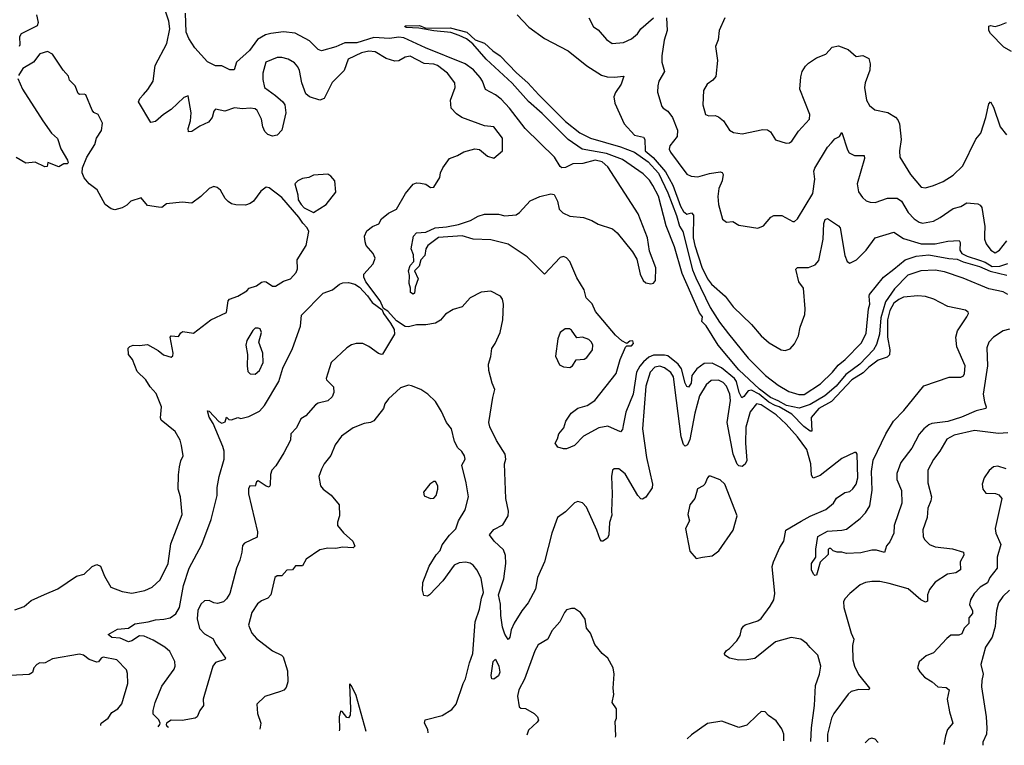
# Model space of a CAD drawing. Extents: x 1954678 to 2060275, y 904822 to 1016299.
# Tile 89 of 256: x 2017747 to 2023973, y 905804 to 910394. Entities that reach past the tile are written whole.
import ezdxf

# ---------------------------------------------------------------- set-up
doc = ezdxf.new("R2010")
doc.units = 0

msp = doc.modelspace()

# ---------------------------------------------------------------- linework, layer by layer
at = {"layer": '0CON20XD'}
for points in [[(2022749.6, 905828.5), (2022752.9, 905915), (2022771.6, 906055), (2022778.6, 906181.4), (2022804.2, 906255), (2022813.1, 906305), (2022792.9, 906375), (2022745, 906422), (2022725, 906447.1), (2022685.4, 906475.4), (2022625, 906485.6), (2022525, 906458.5), (2022395, 906353.2), (2022343.8, 906343.8), (2022293.3, 906343.3), (2022235, 906355.8), (2022206.2, 906375), (2022204.2, 906385), (2022215, 906403.8), (2022234.2, 906415.8), (2022280.8, 906465), (2022301.7, 906498.3), (2022311.3, 906538.7), (2022323, 906557), (2022335, 906566), (2022415, 906592.2), (2022435, 906606.9), (2022492.9, 906685), (2022514.4, 906725), (2022522.2, 906765), (2022504.6, 906935), (2022512.7, 906965), (2022553.7, 907056.3), (2022577.9, 907095), (2022590.8, 907165), (2022689.1, 907220.9), (2022745, 907253.3), (2022844.4, 907295.6), (2022893.3, 907335), (2022911.7, 907368.3), (2022965, 907402.5), (2022995, 907408.8), (2023015, 907426.2), (2023035.6, 907455), (2023046.9, 907495), (2023042, 907645), (2023035, 907656), (2023025, 907656.2), (2022945, 907618.8), (2022808.7, 907511.3), (2022765, 907494.2), (2022753.5, 907513.5), (2022748.5, 907585), (2022724.6, 907675), (2022664.6, 907755), (2022593.5, 907835), (2022530, 907895), (2022435, 907957.2), (2022405, 907963.3), (2022365, 907912.9), (2022337.4, 907817.4), (2022335.2, 907715), (2022344, 907605), (2022335, 907583.1), (2022315, 907567.8), (2022295, 907571.5), (2022282.5, 907582.5), (2022259.1, 907645), (2022220.8, 907845), (2022241.2, 907985), (2022237, 908025), (2022216.8, 908075), (2022195, 908098.1), (2022165, 908113.7), (2022118.4, 908111.6), (2022087.7, 908085), (2022044.7, 908015), (2022015.9, 907904.1), (2021985, 907738.8), (2021969.4, 907705), (2021955, 907696), (2021945, 907706.7), (2021929.3, 907755), (2021899.6, 907985), (2021880, 908135), (2021865, 908162.2), (2021825, 908191.6), (2021795, 908201.2), (2021763.5, 908195), (2021732.9, 908165), (2021706, 908075), (2021685.3, 907805), (2021709.1, 907625), (2021748.5, 907455), (2021746.3, 907433.7), (2021705, 907373.8), (2021685, 907361.2), (2021675, 907363.8), (2021655, 907383.3), (2021575, 907521.4), (2021535, 907552.5), (2021506.2, 907553.8), (2021496.2, 907543.8), (2021489.2, 907505), (2021492.9, 907395), (2021488.5, 907285), (2021490.5, 907259.5), (2021476.4, 907213.6), (2021472.5, 907135), (2021463.8, 907115), (2021435, 907096), (2021425, 907096.2), (2021416.2, 907105), (2021395.6, 907165), (2021329.8, 907309.8), (2021305, 907338.8), (2021275, 907346), (2021255, 907338), (2021198.1, 907281.9), (2021148.1, 907245), (2021110.7, 907145), (2021065.4, 906964.6), (2021020, 906865), (2021007.6, 906792.4), (2020962.5, 906705), (2020921.9, 906655), (2020873, 906577), (2020854.7, 906535), (2020845, 906488), (2020835.6, 906474.4), (2020815, 906508.1), (2020800.5, 906550.5), (2020788.1, 906625), (2020786.3, 906696.3), (2020774.8, 906755), (2020807.3, 906857.3), (2020820.4, 906955), (2020819.1, 907005), (2020805, 907040.5), (2020746.4, 907095), (2020717.5, 907135), (2020745, 907170), (2020800.9, 907199.1), (2020835.4, 907255), (2020838.5, 907285), (2020820, 907365), (2020811.9, 907585), (2020820, 907615), (2020817.5, 907645), (2020761.8, 907731.8), (2020718.9, 907818.9), (2020712.2, 907845), (2020737.5, 908005), (2020752, 908055), (2020734.2, 908095), (2020713.3, 908175), (2020710.6, 908215), (2020725.7, 908264.3), (2020732.5, 908315), (2020754.2, 908345.8), (2020784.3, 908415.7), (2020800.8, 908495), (2020805.8, 908595), (2020800, 908625), (2020786.2, 908645), (2020725, 908676), (2020665, 908670), (2020595.6, 908634.4), (2020545, 908577.5), (2020488.3, 908561.7), (2020438.3, 908531.7), (2020407, 908493), (2020375.9, 908474.1), (2020315, 908464.3), (2020255, 908463.1), (2020205, 908450), (2020185, 908452.1), (2020130, 908490), (2020075, 908550.8), (2020047.2, 908567.2), (2020025.7, 908615), (2019935, 908735.6), (2019922.5, 908765), (2019922.9, 908785), (2019980.8, 908849.2), (2019994, 908885), (2019982.5, 908915), (2019938.1, 908965), (2019930.8, 908989.2), (2019926, 909025), (2019941.2, 909058.8), (2019976.7, 909085), (2020017.8, 909102.2), (2020035.4, 909134.6), (2020079.1, 909170.9), (2020130, 909195), (2020185.9, 909294.1), (2020235, 909353.8), (2020255, 909361.2), (2020280.7, 909360.7), (2020315, 909353.3), (2020345, 909332.5), (2020366.4, 909333.6), (2020403.3, 909395), (2020406.7, 909425), (2020422.3, 909457.7), (2020465, 909516.2), (2020515, 909533.8), (2020555, 909558.8), (2020625, 909577.5), (2020655, 909573.3), (2020705, 909530), (2020745, 909517.5), (2020800, 909565), (2020800, 909645), (2020745, 909716.7), (2020685, 909722.5), (2020543.3, 909775), (2020508.8, 909798.8), (2020474, 909835), (2020470, 909885), (2020500, 909965), (2020497.5, 909995), (2020450.8, 910055), (2020389.2, 910105), (2020365, 910113.3), (2020304.3, 910115.7), (2020215, 910162.2), (2020185, 910157.1), (2020145, 910134.3), (2020118.5, 910131.5), (2020065, 910148.5), (2019995, 910189.6), (2019954.6, 910194.6), (2019908.8, 910185), (2019824.3, 910145), (2019798.3, 910071.7), (2019722.8, 909997.2), (2019672, 909895), (2019645, 909885.7), (2019580, 909905), (2019556, 909925), (2019530, 909995), (2019515, 910072.5), (2019505, 910096.2), (2019485, 910120), (2019444.4, 910144.4), (2019405, 910154.3), (2019375.7, 910154.3), (2019303.8, 910125), (2019283.1, 910055), (2019284.5, 910015), (2019295.6, 909965), (2019364, 909915), (2019410, 909875), (2019423.3, 909855), (2019428.8, 909805), (2019404.2, 909695), (2019375, 909664), (2019345, 909656), (2019315, 909667.5), (2019297.2, 909687.2), (2019284.5, 909715), (2019275.6, 909765), (2019248.3, 909818.3), (2019235, 909828.9), (2019205, 909833.3), (2019155, 909830), (2019104.2, 909835.8), (2019044.2, 909815.8), (2018985, 909827.1), (2018974.7, 909815), (2018964.5, 909775.5), (2018941.2, 909745), (2018885, 909720.5), (2018835, 909685.6), (2018815, 909684.2), (2018811.8, 909705), (2018826.8, 909755), (2018831.9, 909805), (2018812.5, 909912.5), (2018785, 909902), (2018705.3, 909824.7), (2018655, 909794), (2018605, 909748.8), (2018575, 909743.3), (2018497.5, 909875), (2018505.8, 909895), (2018529.3, 909920.7), (2018557.6, 909952.4), (2018590, 910005), (2018603.1, 910105), (2018676.2, 910243.8), (2018695.7, 910335), (2018689.4, 910385), (2018645.8, 910515)], [(2017852.8, 910425), (2017863.3, 910375), (2017857.9, 910355), (2017756.5, 910305), (2017746.4, 910285), (2017747.7, 910235), (2017742.9, 910225)], [(2024005, 908436.5), (2023965, 908426.4), (2023905, 908385.4), (2023875, 908354.3), (2023861.5, 908318.5), (2023866.5, 908205), (2023839, 908025), (2023846.7, 907976.7), (2023858.6, 907945), (2023856, 907935), (2023795, 907920.3), (2023701.2, 907878.8), (2023615, 907851.3), (2023515, 907839.2), (2023495, 907830.7), (2023463.2, 907805), (2023435, 907771.5), (2023387, 907683), (2023317.8, 907592.2), (2023293.1, 907523.1), (2023293.9, 907485), (2023323.2, 907415), (2023325.4, 907335.4), (2023276.9, 907195), (2023274, 907145), (2023248.3, 907091.7), (2023226.7, 907065), (2023216.1, 907023.9), (2023165, 907038), (2023135, 907039.2), (2023065, 907022), (2022975, 907016.7), (2022945, 907026.2), (2022915, 907026.7), (2022890, 907035), (2022875, 907050), (2022865, 907050), (2022858.3, 907041.7), (2022858.3, 907011.7), (2022808.3, 906961.7), (2022785, 906881.2), (2022775, 906878.8), (2022765.8, 906885.8), (2022754, 906915), (2022754, 906955), (2022781.2, 906995), (2022780, 907045), (2022792.5, 907125), (2022855, 907159.6), (2022945, 907164.1), (2022975, 907171.8), (2023060.7, 907239.3), (2023094.8, 907275.2), (2023121.3, 907318.7), (2023137.1, 907417.1), (2023132.6, 907535), (2023143.2, 907606.8), (2023222.7, 907775), (2023272.9, 907855), (2023337.9, 907922.1), (2023462.8, 908077.2), (2023625, 908131.8), (2023697.8, 908132.2), (2023715, 908141.4), (2023721.2, 908155), (2023725.3, 908205), (2023671.4, 908325), (2023665.7, 908385), (2023675.8, 908425), (2023736.7, 908515), (2023746, 908535), (2023744.1, 908544.1), (2023726.3, 908556.3), (2023615, 908580.5), (2023567.5, 908605), (2023526.5, 908626.5), (2023475, 908643.6), (2023425, 908647.3), (2023335, 908638.8), (2023305, 908624.7), (2023275, 908600.2), (2023248.9, 908555), (2023234.9, 908495), (2023233.8, 908385), (2023249.2, 908305), (2023246, 908274), (2023231.7, 908258.3), (2023175, 908240), (2023115, 908195.3), (2023080.7, 908159.3), (2023008.2, 908115), (2022880.8, 907979.2), (2022799.6, 907935), (2022752.3, 907877.7), (2022755, 907791.2), (2022745, 907791.1), (2022705, 907820.8), (2022629.3, 907899.3), (2022549.5, 907945), (2022523.4, 907953.4), (2022483.8, 907973.8), (2022422.4, 908025), (2022375, 908050.6), (2022353.2, 908046.8), (2022325, 908009.6), (2022312.1, 908002.1), (2022295.4, 908035.4), (2022278.9, 908105), (2022266.1, 908125), (2022185, 908191.5), (2022125, 908222.2), (2022075, 908220), (2022028.4, 908185), (2021996.2, 908143.8), (2021992.2, 908095), (2021975, 908068.5), (2021965, 908074.4), (2021955, 908094.4), (2021931.5, 908185), (2021911.4, 908215), (2021845, 908267.3), (2021825, 908272.3), (2021755, 908270.9), (2021725, 908258.5), (2021690.6, 908229.4), (2021667.2, 908202.9), (2021646.6, 908165), (2021625.7, 908025), (2021579.3, 907910.7), (2021563.3, 907826.7), (2021558, 907802), (2021545, 907786), (2021465, 907821.8), (2021408.1, 907811.9), (2021310.9, 907759.1), (2021255, 907700), (2021205, 907680), (2021185, 907679.2), (2021150.5, 907690.5), (2021132.5, 907715), (2021147.7, 907742.3), (2021156.2, 907775), (2021188.3, 907811.7), (2021200.8, 907855), (2021234.2, 907905), (2021275, 907935.7), (2021335, 907953.3), (2021383.9, 907986.1), (2021518.9, 908155), (2021544, 908245), (2021577.3, 908322.7), (2021585, 908330), (2021615, 908331.5), (2021628.1, 908345), (2021622.7, 908362.7), (2021605, 908360.6), (2021585, 908346.2), (2021555, 908361.9), (2021515, 908398.9), (2021387.2, 908547.2), (2021365.9, 908595.9), (2021329.3, 908635), (2021315.3, 908685), (2021270.6, 908760.6), (2021226.2, 908865), (2021205, 908888.5), (2021185, 908895.5), (2021165, 908890), (2021065, 908783.3), (2020955, 908894.5), (2020835, 908974.2), (2020725, 909000.5), (2020615, 909006.5), (2020545, 909027.5), (2020395, 909015.4), (2020327.1, 908965), (2020314.3, 908945), (2020308.6, 908901.4), (2020283.3, 908875), (2020272, 908835), (2020244.2, 908805), (2020265.6, 908755), (2020248.2, 908701.8), (2020244, 908665), (2020235, 908657.5), (2020218.3, 908668.3), (2020218.6, 908695), (2020208.5, 908725), (2020211.4, 908775), (2020204.5, 908805), (2020215, 908838), (2020239.2, 908865), (2020236.9, 908906.9), (2020221.2, 908945), (2020237.5, 909025), (2020256.7, 909045), (2020315, 909050.5), (2020373.4, 909076.6), (2020445, 909083.3), (2020521.2, 909098.8), (2020596.3, 909123.7), (2020645, 909150.4), (2020685, 909163.5), (2020775, 909163.6), (2020815, 909152.7), (2020885, 909160), (2020907.9, 909175), (2020975, 909248.6), (2021035, 909275.6), (2021105, 909292), (2021127.3, 909287.3), (2021147.5, 909245), (2021158.9, 909195), (2021181.4, 909171.4), (2021225, 909151.1), (2021312.4, 909142.4), (2021365, 909124.2), (2021405, 909100), (2021495, 909070.6), (2021525, 909045.8), (2021622, 908925), (2021649.3, 908879.3), (2021669.2, 908785), (2021690, 908745), (2021705, 908730), (2021737.5, 908722.5), (2021755, 908726.2), (2021767.5, 908745), (2021769.6, 908825), (2021730, 908930), (2021717.3, 909015), (2021658, 909165), (2021465, 909462.7), (2021429.6, 909495), (2021384.8, 909505.2), (2021306.6, 909483.4), (2021245, 909482.2), (2021198, 909458), (2021175, 909457.5), (2021164.6, 909464.6), (2021128.1, 909525), (2020943.8, 909705), (2020844.7, 909835), (2020790.4, 909890.4), (2020755, 909918.3), (2020691.2, 909951.2), (2020672.6, 910005), (2020658.3, 910028.3), (2020616, 910076), (2020564.4, 910114.4), (2020312.2, 910215), (2020175, 910280), (2020145, 910282.5), (2020085, 910275.3), (2019985, 910282), (2019877.5, 910247.5), (2019802.6, 910247.4), (2019745, 910222), (2019655, 910195.7), (2019635, 910204.2), (2019579, 910259), (2019488, 910308), (2019415, 910317.5), (2019335, 910307.2), (2019301.7, 910298.3), (2019250.9, 910269.1), (2019200.2, 910199.8), (2019117.8, 910125), (2019103.2, 910076.8), (2019075, 910075.6), (2019025, 910102), (2018985, 910101.2), (2018935, 910126.7), (2018854, 910215), (2018816.9, 910275), (2018800.4, 910315), (2018794.2, 910434.2)], [(2020892.9, 910425), (2020966.9, 910346.9), (2021065.4, 910275.4), (2021215, 910196.7), (2021331.8, 910101.8), (2021425, 910041.8), (2021462.2, 910032.2), (2021505, 910030), (2021567.5, 910037.5), (2021550.4, 909985), (2021514, 909934), (2021503.6, 909905), (2021510, 909865), (2021569.3, 909735), (2021635, 909663.5), (2021691.5, 909651.5), (2021699.6, 909635), (2021701.8, 909565), (2021752.5, 909522.5), (2021831, 909431), (2021876.2, 909346.2), (2021924.1, 909215), (2021945, 909180.9), (2021964.7, 909164.7), (2021995, 909171.5), (2022008.1, 909158.1), (2022005.9, 909015), (2022014.8, 908965), (2022059.3, 908829.3), (2022095, 908755.4), (2022121.9, 908721.9), (2022207.1, 908645), (2022257.3, 908577.3), (2022374.8, 908464.8), (2022435, 908393.8), (2022485, 908349.3), (2022562.5, 908305), (2022587.9, 908302.1), (2022617.9, 908312.1), (2022647, 908343), (2022671.2, 908395), (2022681.7, 908448.3), (2022711.2, 908528.8), (2022714.1, 908564.1), (2022702, 908695), (2022674.2, 908735), (2022654.2, 908815), (2022665, 908825.7), (2022735, 908825.6), (2022777.6, 908842.4), (2022799.1, 908870.9), (2022828.2, 909005), (2022831.3, 909105), (2022840.8, 909129.2), (2022855, 909136.9), (2022925, 909090.8), (2022935, 909078), (2022965, 908902.5), (2022978.8, 908865), (2022995, 908853.3), (2023038.8, 908875), (2023100, 908935), (2023155, 909014.4), (2023275, 909049.5), (2023335, 909009.2), (2023446.2, 908976.2), (2023535, 908976.5), (2023615, 908992.2), (2023686.4, 908996.4), (2023693.7, 908983.7), (2023691.2, 908935), (2023705, 908915.3), (2023737.5, 908897.5), (2023816.4, 908873.6), (2023850.8, 908860.8), (2023895, 908833.6), (2023944.9, 908835.1), (2023995, 908852.1)], [(2021345.7, 910405), (2021375, 910348.8), (2021405, 910330), (2021457.8, 910267.8), (2021492.4, 910242.4), (2021565, 910250), (2021615, 910273.6), (2021652.5, 910305), (2021675, 910336.7), (2021755, 910405.7)], [(2021836.5, 910406.5), (2021840.9, 910325), (2021820.9, 910265), (2021806.9, 910165), (2021808.1, 910125), (2021823.1, 910065), (2021788.6, 910005), (2021780.8, 909975), (2021780, 909935), (2021808, 909845), (2021815, 909834), (2021845.7, 909815.7), (2021875, 909776), (2021906.9, 909695), (2021904, 909655), (2021857.5, 909595), (2021853.3, 909575), (2021861.9, 909555), (2021910.2, 909490.2), (2021965, 909416), (2021993.6, 909403.6), (2022035, 909400), (2022109.2, 909420.8), (2022175, 909431.4), (2022187.8, 909427.8), (2022194.2, 909415), (2022188.9, 909375), (2022166.9, 909325), (2022160.6, 909275), (2022165.6, 909225), (2022191.7, 909131.7), (2022215, 909113.3), (2022255, 909116.7), (2022293.9, 909093.9), (2022415, 909074.2), (2022449.5, 909090.5), (2022495.8, 909144.2), (2022515, 909155.7), (2022565, 909155.7), (2022635, 909117.5), (2022645, 909118), (2022665, 909134), (2022761.5, 909295), (2022773.9, 909385), (2022768.2, 909435), (2022773.9, 909455), (2022855, 909588), (2022879.2, 909615), (2022900.4, 909639.6), (2022931.2, 909655), (2022945, 909680), (2022980.5, 909570.5), (2022992.4, 909552.4), (2023025, 909535.4), (2023086.7, 909535), (2023088.1, 909515), (2023042.7, 909355), (2023051.1, 909305), (2023075, 909268.6), (2023098.9, 909248.9), (2023125, 909238.6), (2023155, 909236.9), (2023235, 909265.6), (2023295, 909265.4), (2023323.6, 909245), (2023365.5, 909175), (2023403.3, 909135), (2023435, 909112.7), (2023455, 909107.3), (2023525, 909119.1), (2023568.1, 909141.9), (2023649.8, 909200.2), (2023697.7, 909212.3), (2023735, 909234.7), (2023805, 909228.4), (2023820.4, 909220.4), (2023831.1, 909205), (2023850, 909085), (2023848.1, 909031.9), (2023847.1, 909005), (2023857.1, 908975), (2023886.7, 908935), (2023915, 908919.2), (2023942.7, 908935), (2023989.1, 908995)], [(2022205.6, 910405), (2022170, 910325), (2022163.2, 910266.8), (2022145.9, 910224.1), (2022159.2, 910135), (2022149.4, 910035), (2022129.4, 910010.6), (2022094.2, 909985), (2022070, 909945), (2022066.9, 909855), (2022083.8, 909795), (2022105, 909785.8), (2022145, 909787.1), (2022165, 909778.6), (2022196, 909755), (2022235.7, 909695.7), (2022259.5, 909679.5), (2022315, 909672.5), (2022445, 909699.2), (2022475, 909698), (2022493.8, 909685), (2022525, 909633.8), (2022592.7, 909612.7), (2022615, 909614), (2022628.8, 909625), (2022670.9, 909689.1), (2022740, 909765), (2022742, 909795), (2022680.4, 909955), (2022685, 910032.5), (2022695, 910065.8), (2022715, 910099.2), (2022735, 910119.2), (2022785, 910153.1), (2022844, 910175), (2022885, 910219.2), (2022925, 910228), (2022985, 910204.3), (2023035, 910161.2), (2023077.7, 910167.7), (2023115, 910148.8), (2023124.4, 910115), (2023123.3, 910075), (2023093.3, 909995), (2023089.4, 909965), (2023100.8, 909885), (2023120.9, 909850.9), (2023152.9, 909822.9), (2023237.1, 909807.1), (2023285, 909777.1), (2023299.5, 909759.5), (2023310.5, 909735), (2023321.5, 909635), (2023310, 909565), (2023312, 909525), (2023379.4, 909415), (2023446.2, 909335), (2023475, 909330.6), (2023525, 909345.6), (2023585, 909370), (2023650.2, 909409.8), (2023710.5, 909469.5), (2023792.4, 909637.6), (2023823.3, 909676.7), (2023856.8, 909775), (2023875, 909862.5), (2023885, 909873.3), (2023905, 909840), (2023945.5, 909715), (2023985.9, 909665.9)], [(2024017.5, 910192.5), (2023970.5, 910220.5), (2023885, 910306.7), (2023874.2, 910325), (2023875, 910352.5), (2023885, 910356.2), (2023915, 910351.4), (2023945, 910358.1), (2023986, 910375)], [(2023995.8, 908655.8), (2023965, 908673.3), (2023875, 908690.6), (2023711.5, 908758.5), (2023595, 908798.9), (2023535, 908809.5), (2023443.8, 908806.2), (2023362.5, 908777.5), (2023278.2, 908691.8), (2023221.7, 908608.3), (2023192.1, 908507.9), (2023184.3, 908405), (2023165, 908338.5), (2023145, 908305.3), (2023060, 908215), (2022970.9, 908149.1), (2022909.6, 908075), (2022838, 908015), (2022745, 907959.4), (2022675, 907937.2), (2022595, 907952.7), (2022543.4, 907983.4), (2022493.8, 908005), (2022425, 908057.6), (2022295, 908178.4), (2022163.2, 908335), (2022087.4, 908457.4), (2022059.6, 908485), (2022063.5, 908515), (2022045, 908540.5), (2021935, 908788.5), (2021886.3, 908956.3), (2021835, 909089.4), (2021786.8, 909276.8), (2021751.2, 909345), (2021729.5, 909379.5), (2021689.3, 909419.3), (2021559.2, 909509.2), (2021457.9, 909547.9), (2021303.3, 909575), (2021215.6, 909635), (2021050.1, 909800.1), (2020965, 909875.6), (2020861.6, 909991.6), (2020695.7, 910145), (2020611.8, 910241.8), (2020572.6, 910272.6), (2020526.5, 910293.5), (2020472.4, 910312.4), (2020365, 910322.9), (2020270.7, 910340.7), (2020190, 910345), (2020181.7, 910351.7), (2020184.1, 910355.9), (2020275, 910357.1), (2020315, 910340), (2020468.6, 910341.4), (2020574, 910315), (2020626.4, 910266.4), (2020685, 910245.3), (2020737.6, 910197.6), (2020785, 910165.3), (2020888.5, 910058.5), (2020960.7, 909995), (2021028.8, 909918.8), (2021198.9, 909748.9), (2021289, 909679), (2021355, 909645.2), (2021545, 909589.5), (2021635, 909555.5), (2021720.9, 909495), (2021785, 909422.5), (2021845, 909298.2), (2021900.4, 909155), (2021918.7, 909088.7), (2021939.2, 909055), (2022002, 908812), (2022021.5, 908761.5), (2022112.9, 908572.9), (2022171.4, 908481.4), (2022227.7, 908407.7), (2022352.4, 908252.4), (2022462.5, 908142.5), (2022542.3, 908082.3), (2022611, 908041), (2022673, 908023), (2022707, 908023), (2022810.3, 908089.7), (2022886, 908164), (2022921.7, 908208.3), (2022965.8, 908244.2), (2023070.6, 908349.4), (2023100, 908410), (2023113.5, 908565), (2023122.3, 908595), (2023117.1, 908645), (2023121, 908655), (2023208.2, 908765), (2023275, 908815.9), (2023344.8, 908875.2), (2023415, 908897.8), (2023495, 908906.2), (2023622.9, 908882.9), (2023675, 908879.6), (2023712.9, 908862.9), (2023815, 908833.5), (2023882.9, 908802.9), (2023988.6, 908778.6)], [(2017715, 906660.8), (2017775, 906681.2), (2017820.3, 906719.7), (2017903, 906757), (2017987, 906793), (2018105, 906873.3), (2018155, 906886.7), (2018205.9, 906934.1), (2018235, 906948.8), (2018257, 906937), (2018281.9, 906875), (2018323.8, 906805), (2018395, 906776.2), (2018455, 906765.8), (2018537, 906783), (2018585, 906804.3), (2018635, 906851.2), (2018685.5, 906955), (2018702.2, 907077.8), (2018774.4, 907265), (2018762.9, 907375), (2018749.2, 907425), (2018750, 907515), (2018757.5, 907565), (2018765.9, 907604.1), (2018781.2, 907635), (2018770.3, 907700.3), (2018761.2, 907735), (2018729.3, 907789.3), (2018640.3, 907860.3), (2018636.2, 907875), (2018644, 907945), (2018609.1, 908029.1), (2018571.2, 908071.2), (2018544, 908115), (2018489.1, 908169.1), (2018459.2, 908245), (2018435, 908276.7), (2018433.1, 908316.9), (2018442.5, 908327.5), (2018463.9, 908336.1), (2018505, 908332.5), (2018555, 908340), (2018622.1, 908302.1), (2018655, 908274.4), (2018705, 908260), (2018715, 908267.5), (2018718.1, 908285), (2018698.8, 908385), (2018705, 908393.3), (2018750, 908390), (2018766.1, 908413.9), (2018779.3, 908420.7), (2018845, 908410), (2018955, 908495.7), (2019055, 908542.5), (2019064, 908615), (2019072.5, 908625), (2019125, 908644), (2019182.3, 908677.7), (2019197.5, 908695), (2019245, 908710), (2019275, 908733.3), (2019292.3, 908737.7), (2019305.7, 908735.7), (2019345, 908707.5), (2019365, 908707.5), (2019415, 908740), (2019460, 908755), (2019495.7, 908795), (2019502.7, 908817.3), (2019500.8, 908875), (2019558.6, 908965), (2019574.7, 909055), (2019565, 909078), (2019536.5, 909106.5), (2019511.9, 909145), (2019405, 909268.8), (2019325, 909330), (2019305, 909334), (2019271.3, 909308.7), (2019226, 909245), (2019205, 909232), (2019175, 909221.4), (2019112.7, 909222.7), (2019085, 909230), (2019064.2, 909244.2), (2019045, 909262.5), (2019015.9, 909315.9), (2018995, 909333.3), (2018975, 909338.8), (2018945, 909326.7), (2018892.5, 909275), (2018835, 909234.2), (2018775, 909238.8), (2018675, 909230), (2018645, 909206.7), (2018625, 909208), (2018555, 909217.5), (2018515, 909267.5), (2018450, 909245), (2018425, 909220), (2018395, 909203.8), (2018348.8, 909191.2), (2018325, 909196.9), (2018287.1, 909225), (2018236.9, 909316.9), (2018185, 909355.8), (2018155, 909394), (2018142.5, 909425), (2018144.3, 909455.7), (2018171.4, 909525), (2018222.5, 909605), (2018232, 909645), (2018265, 909692.5), (2018269.7, 909739.7), (2018243, 909793), (2018215, 909807.5), (2018205, 909822.5), (2018165, 909917.5), (2018155, 909923.3), (2018125, 909920), (2018117, 909927), (2018096.7, 909975), (2018061.7, 910011.7), (2018055.8, 910035.8), (2018022, 910075), (2017954, 910175), (2017921.7, 910191.7), (2017875, 910178.1), (2017834.6, 910125.4), (2017765.7, 910085), (2017738.7, 910041.3)], [(2017735, 910022.5), (2017764.3, 909955), (2017893.9, 909753.9), (2017946.9, 909675), (2017985, 909642.5), (2018007.2, 909577.2), (2018050, 909505), (2018052.5, 909487.5), (2018047, 909483), (2018025, 909482.5), (2017995, 909462.5), (2017925, 909490), (2017920, 909465), (2017905, 909463.8), (2017845, 909492), (2017786, 909486), (2017725, 909521.2)], [(2019605, 909173.8), (2019683.8, 909225), (2019745, 909302.5), (2019738.8, 909375), (2019713.3, 909405), (2019695.8, 909415.8), (2019605, 909410), (2019575, 909396.2), (2019535, 909388.8), (2019505, 909373.8), (2019486.2, 909355), (2019506, 909286), (2019508.6, 909255), (2019525.8, 909225), (2019545, 909203.3), (2019605, 909173.8)], [(2018621.6, 905921.2), (2018633.6, 905935), (2018635.5, 905945), (2018626.5, 905965), (2018590.5, 906000.5), (2018590, 906025), (2018603.5, 906075), (2018645, 906178.8), (2018724.5, 906285), (2018729.6, 906305), (2018727.1, 906335), (2018696.6, 906396.6), (2018665, 906425.7), (2018590, 906470), (2018533.7, 906493.7), (2018505, 906497.1), (2018455.8, 906464.2), (2018435, 906459.1), (2018381.7, 906481.7), (2018330, 906485), (2018306.7, 906505), (2018365, 906539.4), (2018435, 906546), (2018475, 906572.7), (2018560, 906585), (2018605, 906597.8), (2018658.7, 906601.3), (2018698.6, 906611.4), (2018733.1, 906635), (2018757.5, 906675), (2018782.9, 906815), (2018817.9, 906925), (2018898.9, 907075), (2018956.6, 907233.4), (2018996.4, 907385), (2018995.9, 907435), (2019008.1, 907505), (2019039.2, 907615), (2019040, 907665), (2019031.8, 907695), (2018970.6, 907840.6), (2018945, 907878.8), (2018935, 907920), (2018945, 907916.7), (2019005, 907852.5), (2019025, 907842.5), (2019045, 907850), (2019055, 907880), (2019070, 907865), (2019085, 907862.5), (2019125, 907877.5), (2019145, 907872), (2019195, 907882.9), (2019262.2, 907917.8), (2019295, 907953.6), (2019385.3, 908105), (2019411.4, 908188.6), (2019472.4, 908315), (2019521.5, 908455), (2019528.6, 908525), (2019665, 908664.3), (2019724.6, 908685.4), (2019769.6, 908720.4), (2019790.6, 908729.4), (2019825, 908732.2), (2019865, 908720.5), (2019895, 908700.9), (2019946.8, 908646.8), (2019975.8, 908605), (2020038, 908558), (2020047.2, 908535), (2020090.5, 908475), (2020115.3, 908435), (2020116.5, 908405), (2020040.9, 908279.1), (2020035, 908275.8), (2020015, 908283.1), (2019955, 908326), (2019915.6, 908345.6), (2019875, 908346.5), (2019845, 908338.2), (2019815, 908318.2), (2019717.1, 908225), (2019684.2, 908125), (2019686.7, 908115), (2019730.5, 908070.5), (2019732.9, 908035), (2019721.7, 908008.3), (2019695, 907982.9), (2019635, 907967.3), (2019616.7, 907956.7), (2019555, 907888), (2019525, 907870), (2019496.9, 907813.1), (2019461.9, 907775), (2019458.9, 907735), (2019416.5, 907653.5), (2019367.2, 907572.8), (2019340, 907545), (2019333, 907517), (2019331.2, 907448.8), (2019325, 907437.5), (2019305, 907443.8), (2019255, 907477.5), (2019245, 907470), (2019235, 907442.5), (2019202.5, 907445), (2019194.1, 907425.9), (2019194.5, 907395), (2019250.8, 907155), (2019249.2, 907120.8), (2019168.1, 907081.9), (2019155, 907067.5), (2019152.1, 907025), (2019138.5, 906975), (2019116.7, 906925), (2019074.7, 906765.3), (2019055, 906731.1), (2019035, 906712.3), (2018998.1, 906701.9), (2018975.3, 906705.3), (2018945, 906720.3), (2018915, 906716.9), (2018892.2, 906697.8), (2018872.3, 906657.7), (2018868.5, 906605), (2018882.8, 906542.8), (2018915, 906508.5), (2018968.8, 906478.8), (2018988.9, 906438.9), (2019047.5, 906355), (2019043.9, 906346.1), (2018985, 906328.6), (2018967.3, 906305), (2018915.6, 906125), (2018907.1, 906095), (2018909.2, 906055), (2018885.7, 906024.3), (2018868.8, 905985), (2018856, 905975), (2018775, 905961.8), (2018705, 905964), (2018676, 905945), (2018671.9, 905935), (2018676.2, 905925), (2018688.5, 905919.7)], [(2019235, 908151.4), (2019262.5, 908175), (2019285.8, 908225.8), (2019283.3, 908285), (2019258.8, 908355), (2019276.2, 908415), (2019268, 908438), (2019255, 908443.3), (2019235, 908442.5), (2019221.2, 908428.8), (2019182, 908365), (2019176, 908335), (2019186.7, 908275), (2019184.2, 908205), (2019189.5, 908169.5), (2019204.5, 908154.5), (2019235, 908151.4)], [(2021225, 908193.8), (2021241.2, 908205), (2021265, 908242.5), (2021315, 908245.8), (2021333.2, 908256.8), (2021368.1, 908305), (2021371.1, 908335), (2021362.5, 908355), (2021345, 908371.4), (2021305, 908385.7), (2021270.5, 908380.5), (2021235, 908430.8), (2021222.3, 908437.7), (2021195, 908439.2), (2021165, 908416.2), (2021149.2, 908375), (2021133.8, 908265), (2021160, 908210), (2021185, 908198), (2021225, 908193.8)], [(2020329.3, 905882.8), (2020327.8, 905905), (2020306, 905945), (2020311.2, 905965), (2020417.3, 905992.7), (2020479.5, 906030.5), (2020506.3, 906063.7), (2020551.5, 906195), (2020566.2, 906225), (2020590.7, 906325), (2020612.7, 906385), (2020626.2, 906585), (2020654.6, 906665), (2020666.7, 906735), (2020679.6, 906770.4), (2020665, 906860.6), (2020637.1, 906915), (2020614.3, 906944.3), (2020595.5, 906955.5), (2020565, 906962.5), (2020525, 906957.5), (2020495, 906943.8), (2020422.5, 906845), (2020338.8, 906755), (2020325, 906748), (2020302.5, 906752.5), (2020293.8, 906785), (2020296.2, 906833.8), (2020335, 906936.7), (2020380.7, 907009.3), (2020405, 907035.8), (2020417.6, 907072.4), (2020465, 907134.3), (2020505, 907172.5), (2020522.2, 907225), (2020562.5, 907292.5), (2020584.2, 907375), (2020570, 907465), (2020541.6, 907575), (2020563.5, 907615), (2020559.7, 907635), (2020542.4, 907662.4), (2020518.2, 907685), (2020496.4, 907725), (2020476.5, 907805), (2020445.7, 907845), (2020414.3, 907915), (2020375, 907978), (2020326.7, 908025), (2020283.3, 908055), (2020225, 908078.8), (2020205, 908081.2), (2020155, 908064.2), (2020078, 907995), (2020056.2, 907965), (2020046.2, 907935), (2019985, 907856.9), (2019965, 907845.7), (2019925, 907839.2), (2019855, 907812.9), (2019781.1, 907758.9), (2019741.4, 907705), (2019715, 907636.2), (2019672.5, 907585), (2019655, 907550), (2019638.6, 907505), (2019649.4, 907445), (2019665, 907424.2), (2019715.7, 907385.7), (2019766.2, 907325), (2019768.8, 907255), (2019756, 907215), (2019756, 907195), (2019795, 907148), (2019853.8, 907095), (2019866.2, 907063.8), (2019855, 907053.3), (2019787, 907057), (2019745, 907050), (2019695, 907051.4), (2019645, 907040.8), (2019558.2, 906981.8), (2019535, 906940), (2019490.5, 906939.5), (2019472.5, 906915), (2019435, 906911.2), (2019404, 906876), (2019375, 906875.8), (2019360, 906865), (2019335, 906756.2), (2019315, 906734), (2019275, 906718.6), (2019250.9, 906699.1), (2019214.5, 906645), (2019194.5, 906565), (2019215, 906513.8), (2019245, 906480), (2019345, 906401.2), (2019401.2, 906375), (2019413, 906363), (2019439.2, 906275), (2019442.3, 906205), (2019430.9, 906169.1), (2019416.6, 906153.4), (2019396.2, 906143.8), (2019297.6, 906112.4), (2019246.2, 906065), (2019250.8, 906005), (2019272.5, 905945), (2019266.2, 905906.7)], [(2023995, 907781.5), (2023935, 907776), (2023785, 907795.8), (2023655, 907765.4), (2023608.9, 907741.1), (2023564.6, 907665.4), (2023525, 907612), (2023489.2, 907545), (2023490, 907465), (2023512.2, 907375), (2023508.9, 907351.1), (2023488.9, 907305), (2023484.1, 907244.1), (2023457.7, 907167.7), (2023459.2, 907125), (2023468.6, 907105), (2023500, 907075), (2023535, 907060), (2023645, 907047.3), (2023715, 907026.2), (2023716.1, 907006.1), (2023693.3, 906965), (2023695, 906913.3), (2023666.7, 906895), (2023613.8, 906886.2), (2023534.4, 906835), (2023499.5, 906790.5), (2023487.7, 906755), (2023487.1, 906715), (2023475, 906708.9), (2023445, 906724.5), (2023365, 906792.9), (2023245, 906827.5), (2023185, 906840.9), (2023135, 906840.5), (2023095, 906834.5), (2023061.9, 906818.1), (2022995, 906764), (2022966.6, 906733.4), (2022956.6, 906713.4), (2022958.8, 906675), (2023003.8, 906513.8), (2023021.5, 906475), (2023011.8, 906435), (2023015.3, 906345), (2023024.6, 906305), (2023051.7, 906251.7), (2023120, 906165), (2023115, 906154.2), (2023052.1, 906157.9), (2023005, 906144.3), (2022985, 906128.6), (2022894.3, 906005.7), (2022880.6, 905975), (2022855.3, 905875), (2022854.7, 905826.2)], [(2023985, 907552), (2023930.7, 907569.3), (2023905, 907566.2), (2023877, 907543), (2023844.3, 907495.7), (2023832, 907455), (2023836.2, 907425), (2023855, 907400), (2023917, 907397), (2023937.9, 907387.9), (2023957.5, 907365), (2023915.5, 907175), (2023919.5, 907145), (2023950.3, 907075), (2023926.9, 906995), (2023928.5, 906925), (2023882, 906865), (2023867.3, 906832.7), (2023819.4, 906805), (2023783.1, 906765), (2023758.6, 906725), (2023753.1, 906695), (2023771.2, 906655), (2023772.1, 906637.9), (2023748.6, 906611.4), (2023747.8, 906575), (2023718.9, 906545), (2023705, 906510), (2023685, 906500.5), (2023635, 906500.8), (2023609.3, 906480.7), (2023525, 906388), (2023479.3, 906370.7), (2023435, 906332.5), (2023423.3, 906295), (2023439.3, 906269.3), (2023467.5, 906235), (2023515.9, 906205.9), (2023552.5, 906175), (2023605, 906170), (2023623.8, 906155), (2023612.2, 906095), (2023625.6, 906015), (2023647.5, 905945), (2023612.5, 905905), (2023601.4, 905865), (2023590.9, 905809.6)], [(2022025, 906986.7), (2022065, 906994), (2022125, 907001.9), (2022167.1, 907035), (2022257.3, 907165), (2022283.1, 907255), (2022205, 907455.6), (2022175, 907483.3), (2022115, 907506.7), (2022105, 907506.7), (2022095, 907496.7), (2022078, 907455), (2022068, 907445), (2022033.5, 907426.5), (2022015.7, 907365), (2021984.4, 907325), (2021972.5, 907265), (2021982, 907225), (2021955.8, 907175), (2021985, 907032.5), (2022025, 906986.7)], [(2020345, 907366.2), (2020365, 907368), (2020380.8, 907385), (2020390.8, 907425), (2020390.8, 907445), (2020375, 907473.3), (2020365, 907473.3), (2020340, 907455), (2020300, 907405), (2020305, 907382.5), (2020345, 907366.2)], [(2024005.8, 906785), (2023963.4, 906745), (2023936.2, 906705), (2023923.1, 906656.9), (2023919.9, 906610.1), (2023914.6, 906555), (2023895, 906488), (2023853.5, 906425), (2023824.5, 906315.5), (2023839.1, 906255), (2023829.6, 906215), (2023828.8, 906175), (2023858, 905985), (2023863.1, 905913.1), (2023859.2, 905875), (2023837.8, 905825), (2023837.4, 905804.1)], [(2021513.5, 905856.3), (2021516.7, 905865), (2021512.5, 905955), (2021520, 905975), (2021520, 906035), (2021494, 906075), (2021503.8, 906125), (2021500, 906165), (2021506.2, 906255), (2021500, 906295), (2021465.6, 906355.6), (2021430, 906385), (2021382.6, 906442.6), (2021355, 906512.5), (2021330, 906545), (2021321.7, 906601.7), (2021292.5, 906645), (2021255, 906668.8), (2021235, 906670), (2021205, 906660), (2021190.8, 906645), (2021162, 906585), (2021111.4, 906528.6), (2021087.1, 906475), (2021025, 906440), (2021005, 906401.2), (2020938.3, 906221.7), (2020902.5, 906155), (2020894, 906116), (2020905, 906046.7), (2020915, 906038.8), (2020945, 906036.2), (2021000, 906005), (2021021.2, 905985), (2021026.2, 905963.8), (2021019.3, 905950.7), (2020965, 905900), (2020954.1, 905868.8)], [(2018260.7, 905929.3), (2018258.8, 905935), (2018262, 905945), (2018305.8, 905975), (2018328.9, 906011.1), (2018368, 906035), (2018393.4, 906066.6), (2018430.6, 906195), (2018428.3, 906258.3), (2018421.7, 906281.7), (2018361.2, 906345), (2018275, 906361.9), (2018262.5, 906355), (2018245, 906331.2), (2018235, 906330.8), (2018187, 906347), (2018150, 906375), (2018125, 906381.4), (2017955, 906350.8), (2017907.5, 906325), (2017895, 906324), (2017875, 906325.8), (2017855, 906314.2), (2017836, 906295), (2017826.7, 906265), (2017807.3, 906252.7), (2017646.8, 906243.2)], [(2020745, 906222.5), (2020732.5, 906225), (2020727.5, 906245), (2020741.2, 906335), (2020755, 906350), (2020776.5, 906305), (2020782.5, 906267.5), (2020775, 906243.3), (2020745, 906222.5)], [(2019937.9, 905891.6), (2019875, 906120), (2019845, 906180), (2019835, 906192.5), (2019831.2, 906188.8), (2019839.2, 906035), (2019835.9, 905994.1), (2019825, 905977.5), (2019815, 905980), (2019785, 906017.5), (2019775, 906020), (2019766.4, 905983.6), (2019768.8, 905905), (2019767.6, 905895.4)], [(2022577.8, 905832.4), (2022579.2, 905875), (2022565, 905907.5), (2022529.5, 905959.5), (2022481.7, 905991.7), (2022460, 906015), (2022435, 906017.5), (2022410, 905995), (2022345, 905931.2), (2022295, 905916.2), (2022186.1, 905956.1), (2022095, 905941.2), (2021995, 905870), (2021967.6, 905846.1)], [(2023175.2, 905819), (2023173.6, 905823.6), (2023155, 905842.5), (2023135, 905850), (2023115, 905843.8), (2023092.4, 905820.8)]]:
    msp.add_lwpolyline(points, dxfattribs=at)

doc.saveas('drawing.dxf')
